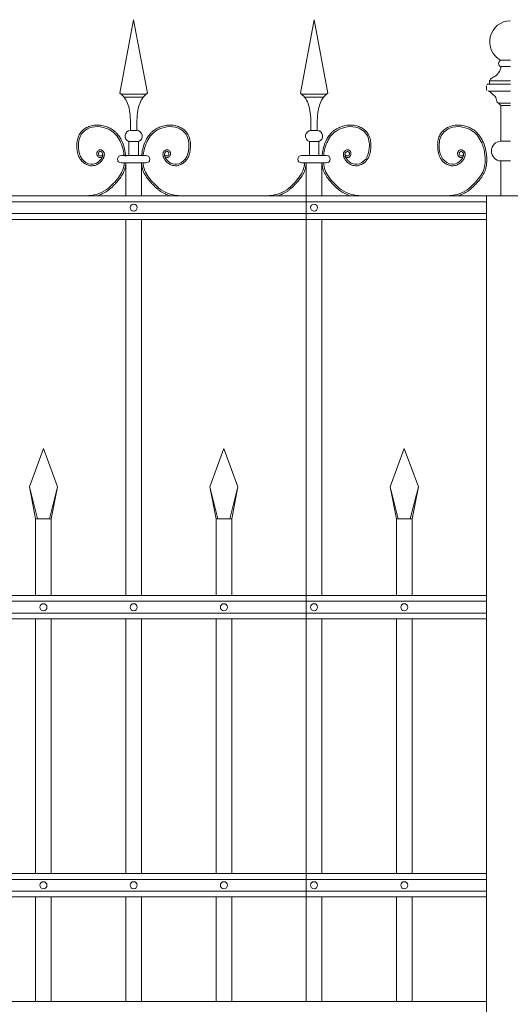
# Model space of a CAD drawing. Header units: millimetres. Extents: x 6567289036 to 6568990308, y 5976640423 to 5977332400.
# Tile 142 of 256: x 6568232744 to 6568233363, y 5976811307 to 5976812549. Entities that reach past the tile are written whole.
import ezdxf

# ---------------------------------------------------------------- set-up
doc = ezdxf.new("R2010")
doc.units = ezdxf.units.MM
doc.layers.add('01_widok', color=7, linetype='Continuous', lineweight=13)

# ---------------------------------------------------------------- blocks, each defined once
blk = doc.blocks.new('A$C6D0402AF')
at = {"layer": '01_widok'}
for p, q in [((2.1025, 1.4602), (2.12, 1.5538)), ((2.1375, 1.4602), (2.12, 1.5538)), ((2.3325, 1.4602), (2.35, 1.5538)), ((2.3675, 1.4602), (2.35, 1.5538)), ((2.12, 1.4588), (2.104, 1.4588)), ((2.12, 1.4588), (2.136, 1.4588)), ((2.35, 1.4588), (2.334, 1.4588)), ((2.35, 1.4588), (2.366, 1.4588)), ((2.12, 1.4548), (2.108, 1.4548)), ((2.12, 1.4548), (2.132, 1.4548)), ((2.35, 1.4548), (2.338, 1.4548)), ((2.35, 1.4548), (2.362, 1.4548)), ((2.12, 1.4125), (2.116, 1.4125)), ((2.12, 1.4125), (2.124, 1.4125)), ((2.35, 1.4125), (2.346, 1.4125)), ((2.35, 1.4125), (2.354, 1.4125)), ((2.114, 1.3985), (2.12, 1.3985)), ((2.114, 1.3985), (2.114, 1.3805)), ((2.126, 1.3985), (2.12, 1.3985)), ((2.126, 1.3985), (2.126, 1.3805)), ((2.344, 1.3985), (2.35, 1.3985)), ((2.344, 1.3985), (2.344, 1.3805)), ((2.356, 1.3985), (2.35, 1.3985)), ((2.356, 1.3985), (2.356, 1.3805)), ((2.12, 1.3805), (2.104, 1.3805)), ((2.11, 1.371), (2.104, 1.371)), ((2.11, 1.371), (2.11, 1.329)), ((2.11, 1.371), (2.13, 1.371)), ((2.12, 1.3805), (2.136, 1.3805)), ((2.13, 1.371), (2.13, 1.329)), ((2.13, 1.371), (2.136, 1.371)), ((2.35, 1.3805), (2.334, 1.3805)), ((2.34, 1.371), (2.334, 1.371)), ((2.34, 1.371), (2.34, 1.329)), ((2.34, 1.371), (2.34, 0.301)), ((2.34, 1.371), (2.34, 1.329)), ((2.34, 1.371), (2.36, 1.371)), ((2.35, 1.3805), (2.366, 1.3805)), ((2.36, 1.371), (2.36, 1.329)), ((2.36, 1.371), (2.366, 1.371)), ((2.57, 1.329), (0.06, 1.329)), ((0.06, 1.3215), (2.57, 1.3215)), ((0.06, 1.3065), (2.57, 1.3065)), ((2.57, 1.299), (0.06, 1.299)), ((2.11, 1.299), (2.11, 0.819)), ((2.13, 1.299), (2.13, 0.819)), ((2.34, 1.299), (2.34, 0.819)), ((2.36, 1.299), (2.36, 0.819)), ((1.987, 0.9577), (2.005, 1.0067)), ((2.023, 0.9577), (2.005, 1.0067)), ((2.217, 0.9577), (2.235, 1.0067)), ((2.253, 0.9577), (2.235, 1.0067)), ((2.447, 0.9577), (2.465, 1.0067)), ((2.483, 0.9577), (2.465, 1.0067)), ((1.9974, 0.9167), (1.987, 0.9577)), ((1.987, 0.9577), (1.995, 0.9167)), ((2.0126, 0.9167), (2.023, 0.9577)), ((2.0126, 0.9167), (2.023, 0.9577)), ((2.023, 0.9577), (2.015, 0.9167)), ((2.023, 0.9577), (2.015, 0.9167)), ((2.2274, 0.9167), (2.217, 0.9577)), ((2.217, 0.9577), (2.225, 0.9167)), ((2.2426, 0.9167), (2.253, 0.9577)), ((2.253, 0.9577), (2.245, 0.9167)), ((2.4574, 0.9167), (2.447, 0.9577)), ((2.447, 0.9577), (2.455, 0.9167)), ((2.4726, 0.9167), (2.483, 0.9577)), ((2.483, 0.9577), (2.475, 0.9167)), ((2.005, 0.9167), (1.995, 0.9167)), ((1.995, 0.9167), (1.995, 0.819)), ((2.005, 0.9167), (2.015, 0.9167)), ((2.015, 0.9167), (2.015, 0.819)), ((2.015, 0.9167), (2.015, 0.819)), ((2.235, 0.9167), (2.225, 0.9167)), ((2.225, 0.9167), (2.225, 0.819)), ((2.235, 0.9167), (2.245, 0.9167)), ((2.245, 0.9167), (2.245, 0.819)), ((2.465, 0.9167), (2.455, 0.9167)), ((2.455, 0.9167), (2.455, 0.819)), ((2.465, 0.9167), (2.475, 0.9167)), ((2.475, 0.9167), (2.475, 0.819)), ((2.57, 0.819), (0.06, 0.819)), ((2.57, 0.8115), (0.06, 0.8115)), ((2.57, 0.7965), (0.06, 0.7965)), ((2.57, 0.789), (0.06, 0.789)), ((1.995, 0.789), (1.995, 0.4642)), ((2.015, 0.789), (2.015, 0.4642)), ((2.015, 0.789), (2.015, 0.4642)), ((2.11, 0.789), (2.11, 0.4642)), ((2.13, 0.789), (2.13, 0.4642)), ((2.225, 0.789), (2.225, 0.4642)), ((2.245, 0.789), (2.245, 0.4642)), ((2.34, 0.789), (2.34, 0.4642)), ((2.36, 0.789), (2.36, 0.4642)), ((2.455, 0.789), (2.455, 0.4642)), ((2.475, 0.789), (2.475, 0.4642)), ((2.57, 0.4642), (0.06, 0.4642)), ((2.57, 0.4567), (0.06, 0.4567)), ((2.57, 0.4417), (0.06, 0.4417)), ((2.57, 0.4342), (0.06, 0.4342)), ((1.995, 0.4342), (1.995, 0.301)), ((2.015, 0.4342), (2.015, 0.301)), ((2.015, 0.4342), (2.015, 0.301)), ((2.11, 0.4342), (2.11, 0.301)), ((2.13, 0.4342), (2.13, 0.301)), ((2.225, 0.4342), (2.225, 0.301)), ((2.245, 0.4342), (2.245, 0.301)), ((2.34, 0.4342), (2.34, 0.301)), ((2.36, 0.4342), (2.36, 0.301)), ((2.455, 0.4342), (2.455, 0.301)), ((2.475, 0.4342), (2.475, 0.301)), ((0.06, 0.301), (2.57, 0.301)), ((2.57, 0.301), (0.06, 0.301))]:
    blk.add_line(p, q, dxfattribs=at)
for centre in [(2.12, 1.314), (2.35, 1.314), (2.005, 0.804), (2.12, 0.804), (2.235, 0.804), (2.35, 0.804), (2.465, 0.804), (2.005, 0.4492), (2.12, 0.4492), (2.235, 0.4492), (2.35, 0.4492), (2.465, 0.4492)]:
    blk.add_circle(centre, 0.0045, dxfattribs=at)
for centre, radius, start, end in [((2.1163, 1.4053), 0.00718, 92.058, 251.6817), ((2.1237, 1.4053), 0.00718, 288.3183, 87.942), ((2.3463, 1.4053), 0.00718, 92.058, 251.6817), ((2.3537, 1.4053), 0.00718, 288.3183, 87.942), ((2.1041, 1.3757), 0.00473, 91.3822, 268.6178), ((2.1359, 1.3757), 0.00473, 271.3822, 88.6178), ((2.3341, 1.3757), 0.00473, 91.3822, 268.6178), ((2.3659, 1.3757), 0.00473, 271.3822, 88.6178)]:
    blk.add_arc(centre, radius, start, end, dxfattribs=at)
for points in [[(2.1025, 1.4602), (2.108, 1.4548), (2.1146, 1.4381), (2.116, 1.4125)], [(2.1375, 1.4602), (2.132, 1.4548), (2.1254, 1.4381), (2.124, 1.4125)], [(2.3325, 1.4602), (2.338, 1.4548), (2.3446, 1.4381), (2.346, 1.4125)], [(2.3675, 1.4602), (2.362, 1.4548), (2.3554, 1.4381), (2.354, 1.4125)], [(2.5678, 1.3805), (2.5682, 1.3762), (2.568, 1.371)], [(2.5698, 1.3803), (2.5702, 1.376), (2.57, 1.3708)]]:
    blk.add_spline(points, degree=3, dxfattribs=at)
for points, knots in [([(2.0801, 1.3792), (2.079, 1.3776), (2.0766, 1.3779), (2.076, 1.3781), (2.0758, 1.3782), (2.0754, 1.3784), (2.0752, 1.3785), (2.0745, 1.3789), (2.0742, 1.3794), (2.0735, 1.3803), (2.0733, 1.3808), (2.073, 1.3818), (2.0729, 1.3823), (2.073, 1.3832), (2.073, 1.3835), (2.0731, 1.3841), (2.0732, 1.3844), (2.0735, 1.3852), (2.0738, 1.3856), (2.0745, 1.3865), (2.0749, 1.3869), (2.0757, 1.3873), (2.076, 1.3874), (2.0765, 1.3876), (2.0767, 1.3876), (2.0772, 1.3876), (2.0774, 1.3876), (2.0782, 1.3876), (2.0787, 1.3875), (2.0796, 1.387), (2.08, 1.3868), (2.0808, 1.3862), (2.0811, 1.3858), (2.0817, 1.3852), (2.0818, 1.3849), (2.0821, 1.3844), (2.0823, 1.3841), (2.0825, 1.3835), (2.0825, 1.3832), (2.0827, 1.3824), (2.0827, 1.3818), (2.0826, 1.3807), (2.0825, 1.3802), (2.0823, 1.3794), (2.0822, 1.3791), (2.082, 1.3785), (2.0819, 1.3781), (2.0816, 1.3774), (2.0814, 1.3771), (2.0809, 1.3761), (2.0806, 1.3755), (2.0794, 1.3736), (2.0784, 1.3725), (2.0758, 1.3702), (2.0739, 1.3691), (2.07, 1.3676), (2.0678, 1.3673), (2.0649, 1.3674), (2.0641, 1.3675), (2.0626, 1.3679), (2.0618, 1.3681), (2.0592, 1.3691), (2.0575, 1.3701), (2.0547, 1.3724), (2.0536, 1.3735), (2.0517, 1.376), (2.0509, 1.3773), (2.0496, 1.3801), (2.0491, 1.3815), (2.0484, 1.3843), (2.0481, 1.3858), (2.0478, 1.3883), (2.0477, 1.3894), (2.0476, 1.3916), (2.0475, 1.3928), (2.0476, 1.3961), (2.0478, 1.3983), (2.0487, 1.4027), (2.0494, 1.4048), (2.051, 1.4077), (2.0515, 1.4085), (2.0527, 1.4101), (2.0533, 1.4109), (2.0554, 1.4131), (2.057, 1.4143), (2.0605, 1.4164), (2.0624, 1.4173), (2.0655, 1.4184), (2.0667, 1.4187), (2.0692, 1.4191), (2.0704, 1.4193), (2.0737, 1.4194), (2.0757, 1.4193), (2.0789, 1.4189), (2.0801, 1.4186), (2.0832, 1.4179), (2.0852, 1.4173), (2.089, 1.4158), (2.0908, 1.4149), (2.0935, 1.4132), (2.0944, 1.4125), (2.0961, 1.4111), (2.097, 1.4103), (2.0993, 1.4078), (2.1007, 1.406), (2.103, 1.4025), (2.104, 1.4007), (2.1062, 1.3963), (2.1072, 1.3935), (2.1087, 1.3879), (2.1093, 1.385), (2.1097, 1.3815), (2.1098, 1.381), (2.11, 1.379)], [4.6165, 4.6165, 4.6165, 4.6165, 5.188367, 5.188367, 5.549428, 5.549428, 5.910489, 5.910489, 6.837983, 6.837983, 7.765478, 7.765478, 8.692972, 8.692972, 9.190028, 9.190028, 9.687083, 9.687083, 10.618534, 10.618534, 11.549985, 11.549985, 12.010547, 12.010547, 12.33998, 12.33998, 12.669414, 12.669414, 13.561099, 13.561099, 14.452783, 14.452783, 15.344467, 15.344467, 15.940368, 15.940368, 16.492607, 16.492607, 17.044846, 17.044846, 18.200205, 18.200205, 19.355563, 19.355563, 20.151118, 20.151118, 21.100453, 21.100453, 22.049789, 22.049789, 23.94846, 23.94846, 27.745803, 27.745803, 33.221248, 33.221248, 38.696693, 38.696693, 40.725069, 40.725069, 42.753445, 42.753445, 47.908007, 47.908007, 52.041948, 52.041948, 56.17589, 56.17589, 60.309831, 60.309831, 64.342201, 64.342201, 67.40836, 67.40836, 70.47452, 70.47452, 76.606839, 76.606839, 82.739158, 82.739158, 85.455708, 85.455708, 88.172258, 88.172258, 93.605357, 93.605357, 99.038456, 99.038456, 102.482403, 102.482403, 105.92635, 105.92635, 111.504268, 111.504268, 114.996104, 114.996104, 120.708661, 120.708661, 126.421218, 126.421218, 129.587167, 129.587167, 132.753115, 132.753115, 139.085012, 139.085012, 144.64085, 144.64085, 153.114925, 153.114925, 161.589001, 161.589001, 163.11027, 163.11027, 163.11027, 163.11027]), ([(2.0801, 1.3792), (2.079, 1.3776), (2.0766, 1.3779), (2.076, 1.3781), (2.0758, 1.3782), (2.0754, 1.3784), (2.0752, 1.3785), (2.0745, 1.3789), (2.0742, 1.3794), (2.0735, 1.3803), (2.0733, 1.3808), (2.073, 1.3818), (2.0729, 1.3823), (2.073, 1.3832), (2.073, 1.3835), (2.0731, 1.3841), (2.0732, 1.3844), (2.0735, 1.3852), (2.0738, 1.3856), (2.0745, 1.3865), (2.0749, 1.3869), (2.0757, 1.3873), (2.076, 1.3874), (2.0765, 1.3876), (2.0767, 1.3876), (2.0772, 1.3876), (2.0774, 1.3876), (2.0782, 1.3876), (2.0787, 1.3875), (2.0796, 1.387), (2.08, 1.3868), (2.0808, 1.3862), (2.0811, 1.3858), (2.0817, 1.3852), (2.0818, 1.3849), (2.0821, 1.3844), (2.0823, 1.3841), (2.0825, 1.3835), (2.0825, 1.3832), (2.0827, 1.3824), (2.0827, 1.3818), (2.0826, 1.3807), (2.0825, 1.3802), (2.0823, 1.3794), (2.0822, 1.3791), (2.082, 1.3785), (2.0819, 1.3781), (2.0816, 1.3774), (2.0814, 1.3771), (2.0809, 1.3761), (2.0806, 1.3755), (2.0794, 1.3736), (2.0784, 1.3725), (2.0758, 1.3702), (2.0739, 1.3691), (2.07, 1.3676), (2.0678, 1.3673), (2.0649, 1.3674), (2.0641, 1.3675), (2.0626, 1.3679), (2.0618, 1.3681), (2.0592, 1.3691), (2.0575, 1.3701), (2.0547, 1.3724), (2.0536, 1.3735), (2.0517, 1.376), (2.0509, 1.3773), (2.0496, 1.3801), (2.0491, 1.3815), (2.0484, 1.3843), (2.0481, 1.3858), (2.0478, 1.3883), (2.0477, 1.3894), (2.0476, 1.3916), (2.0475, 1.3928), (2.0476, 1.3961), (2.0478, 1.3983), (2.0487, 1.4027), (2.0494, 1.4048), (2.051, 1.4077), (2.0515, 1.4085), (2.0527, 1.4101), (2.0533, 1.4109), (2.0554, 1.4131), (2.057, 1.4143), (2.0605, 1.4164), (2.0624, 1.4173), (2.0655, 1.4184), (2.0667, 1.4187), (2.0692, 1.4191), (2.0704, 1.4193), (2.0737, 1.4194), (2.0757, 1.4193), (2.0789, 1.4189), (2.0801, 1.4186), (2.0832, 1.4179), (2.0852, 1.4173), (2.089, 1.4158), (2.0908, 1.4149), (2.0935, 1.4132), (2.0944, 1.4125), (2.0961, 1.4111), (2.097, 1.4103), (2.0993, 1.4078), (2.1007, 1.406), (2.103, 1.4025), (2.104, 1.4007), (2.1062, 1.3963), (2.1072, 1.3935), (2.1087, 1.3879), (2.1093, 1.385), (2.1097, 1.3815), (2.1098, 1.381), (2.1098, 1.3805)], [4.6165, 4.6165, 4.6165, 4.6165, 5.188367, 5.188367, 5.549428, 5.549428, 5.910489, 5.910489, 6.837983, 6.837983, 7.765478, 7.765478, 8.692972, 8.692972, 9.190028, 9.190028, 9.687083, 9.687083, 10.618534, 10.618534, 11.549985, 11.549985, 12.010547, 12.010547, 12.33998, 12.33998, 12.669414, 12.669414, 13.561099, 13.561099, 14.452783, 14.452783, 15.344467, 15.344467, 15.940368, 15.940368, 16.492607, 16.492607, 17.044846, 17.044846, 18.200205, 18.200205, 19.355563, 19.355563, 20.151118, 20.151118, 21.100453, 21.100453, 22.049789, 22.049789, 23.94846, 23.94846, 27.745803, 27.745803, 33.221248, 33.221248, 38.696693, 38.696693, 40.725069, 40.725069, 42.753445, 42.753445, 47.908007, 47.908007, 52.041948, 52.041948, 56.17589, 56.17589, 60.309831, 60.309831, 64.342201, 64.342201, 67.40836, 67.40836, 70.47452, 70.47452, 76.606839, 76.606839, 82.739158, 82.739158, 85.455708, 85.455708, 88.172258, 88.172258, 93.605357, 93.605357, 99.038456, 99.038456, 102.482403, 102.482403, 105.92635, 105.92635, 111.504268, 111.504268, 114.996104, 114.996104, 120.708661, 120.708661, 126.421218, 126.421218, 129.587167, 129.587167, 132.753115, 132.753115, 139.085012, 139.085012, 144.64085, 144.64085, 153.114925, 153.114925, 161.589001, 161.589001, 163.11027, 163.11027, 163.11027, 163.11027]), ([(2.0801, 1.3792), (2.079, 1.3776), (2.0766, 1.3779), (2.076, 1.3781), (2.0758, 1.3782), (2.0754, 1.3784), (2.0752, 1.3785), (2.0745, 1.3789), (2.0742, 1.3794), (2.0735, 1.3803), (2.0733, 1.3808), (2.073, 1.3818), (2.0729, 1.3823), (2.073, 1.3832), (2.073, 1.3835), (2.0731, 1.3841), (2.0732, 1.3844), (2.0735, 1.3852), (2.0738, 1.3856), (2.0745, 1.3865), (2.0749, 1.3869), (2.0757, 1.3873), (2.076, 1.3874), (2.0765, 1.3876), (2.0767, 1.3876), (2.0772, 1.3876), (2.0774, 1.3876), (2.0782, 1.3876), (2.0787, 1.3875), (2.0796, 1.387), (2.08, 1.3868), (2.0808, 1.3862), (2.0811, 1.3858), (2.0817, 1.3852), (2.0818, 1.3849), (2.0821, 1.3844), (2.0823, 1.3841), (2.0825, 1.3835), (2.0825, 1.3832), (2.0827, 1.3824), (2.0827, 1.3818), (2.0826, 1.3807), (2.0825, 1.3802), (2.0823, 1.3794), (2.0822, 1.3791), (2.082, 1.3785), (2.0819, 1.3781), (2.0816, 1.3774), (2.0814, 1.3771), (2.0809, 1.3761), (2.0806, 1.3755), (2.0794, 1.3736), (2.0784, 1.3725), (2.0758, 1.3702), (2.0739, 1.3691), (2.07, 1.3676), (2.0678, 1.3673), (2.0649, 1.3674), (2.0641, 1.3675), (2.0626, 1.3679), (2.0618, 1.3681), (2.0592, 1.3691), (2.0575, 1.3701), (2.0547, 1.3724), (2.0536, 1.3735), (2.0517, 1.376), (2.0509, 1.3773), (2.0496, 1.3801), (2.0491, 1.3815), (2.0484, 1.3843), (2.0481, 1.3858), (2.0478, 1.3883), (2.0477, 1.3894), (2.0476, 1.3916), (2.0475, 1.3928), (2.0476, 1.3961), (2.0478, 1.3983), (2.0487, 1.4027), (2.0494, 1.4048), (2.051, 1.4077), (2.0515, 1.4085), (2.0527, 1.4101), (2.0533, 1.4109), (2.0554, 1.4131), (2.057, 1.4143), (2.0605, 1.4164), (2.0624, 1.4173), (2.0655, 1.4184), (2.0667, 1.4187), (2.0692, 1.4191), (2.0704, 1.4193), (2.0737, 1.4194), (2.0757, 1.4193), (2.0789, 1.4189), (2.0801, 1.4186), (2.0832, 1.4179), (2.0852, 1.4173), (2.089, 1.4158), (2.0908, 1.4149), (2.0935, 1.4132), (2.0944, 1.4125), (2.0961, 1.4111), (2.097, 1.4103), (2.0993, 1.4078), (2.1007, 1.406), (2.103, 1.4025), (2.104, 1.4007), (2.1062, 1.3963), (2.1072, 1.3935), (2.1087, 1.3879), (2.1093, 1.385), (2.1097, 1.3815), (2.1098, 1.381), (2.11, 1.379)], [4.6165, 4.6165, 4.6165, 4.6165, 5.188367, 5.188367, 5.549428, 5.549428, 5.910489, 5.910489, 6.837983, 6.837983, 7.765478, 7.765478, 8.692972, 8.692972, 9.190028, 9.190028, 9.687083, 9.687083, 10.618534, 10.618534, 11.549985, 11.549985, 12.010547, 12.010547, 12.33998, 12.33998, 12.669414, 12.669414, 13.561099, 13.561099, 14.452783, 14.452783, 15.344467, 15.344467, 15.940368, 15.940368, 16.492607, 16.492607, 17.044846, 17.044846, 18.200205, 18.200205, 19.355563, 19.355563, 20.151118, 20.151118, 21.100453, 21.100453, 22.049789, 22.049789, 23.94846, 23.94846, 27.745803, 27.745803, 33.221248, 33.221248, 38.696693, 38.696693, 40.725069, 40.725069, 42.753445, 42.753445, 47.908007, 47.908007, 52.041948, 52.041948, 56.17589, 56.17589, 60.309831, 60.309831, 64.342201, 64.342201, 67.40836, 67.40836, 70.47452, 70.47452, 76.606839, 76.606839, 82.739158, 82.739158, 85.455708, 85.455708, 88.172258, 88.172258, 93.605357, 93.605357, 99.038456, 99.038456, 102.482403, 102.482403, 105.92635, 105.92635, 111.504268, 111.504268, 114.996104, 114.996104, 120.708661, 120.708661, 126.421218, 126.421218, 129.587167, 129.587167, 132.753115, 132.753115, 139.085012, 139.085012, 144.64085, 144.64085, 153.114925, 153.114925, 161.589001, 161.589001, 163.11027, 163.11027, 163.11027, 163.11027]), ([(2.0806, 1.3827), (2.0804, 1.3819), (2.08, 1.38), (2.076, 1.3793), (2.0742, 1.3832), (2.077, 1.3867), (2.0813, 1.3836), (2.08, 1.3775), (2.0752, 1.3712), (2.0641, 1.3677), (2.0522, 1.3756), (2.0486, 1.3909), (2.0506, 1.4085), (2.066, 1.4182), (2.0805, 1.4172), (2.0948, 1.4116), (2.1043, 1.3981), (2.1071, 1.3866), (2.1078, 1.3809), (2.1078, 1.3805)], [0, 0, 0, 0, 2.276171, 5.482858, 9.081143, 12.123133, 16.088096, 20.24215, 29.50989, 38.967775, 52.064989, 66.796785, 84.531155, 101.296087, 115.254866, 127.16367, 146.089907, 161.545397, 162.912572, 162.912572, 162.912572, 162.912572]), ([(2.0806, 1.3827), (2.0804, 1.3819), (2.08, 1.38), (2.076, 1.3793), (2.0742, 1.3832), (2.077, 1.3867), (2.0813, 1.3836), (2.08, 1.3775), (2.0752, 1.3712), (2.0641, 1.3677), (2.0522, 1.3756), (2.0486, 1.3909), (2.0506, 1.4085), (2.066, 1.4182), (2.0805, 1.4172), (2.0948, 1.4116), (2.1043, 1.3981), (2.1071, 1.3866), (2.1078, 1.3809), (2.1078, 1.3805)], [0, 0, 0, 0, 2.276171, 5.482858, 9.081143, 12.123133, 16.088096, 20.24215, 29.50989, 38.967775, 52.064989, 66.796785, 84.531155, 101.296087, 115.254866, 127.16367, 146.089907, 161.545397, 162.912572, 162.912572, 162.912572, 162.912572]), ([(2.0806, 1.3827), (2.0804, 1.3819), (2.08, 1.38), (2.076, 1.3793), (2.0742, 1.3832), (2.077, 1.3867), (2.0813, 1.3836), (2.08, 1.3775), (2.0752, 1.3712), (2.0641, 1.3677), (2.0522, 1.3756), (2.0486, 1.3909), (2.0506, 1.4085), (2.066, 1.4182), (2.0805, 1.4172), (2.0948, 1.4116), (2.1043, 1.3981), (2.1071, 1.3866), (2.1078, 1.3809), (2.1078, 1.3805)], [0, 0, 0, 0, 2.276171, 5.482858, 9.081143, 12.123133, 16.088096, 20.24215, 29.50989, 38.967775, 52.064989, 66.796785, 84.531155, 101.296087, 115.254866, 127.16367, 146.089907, 161.545397, 162.912572, 162.912572, 162.912572, 162.912572]), ([(2.1599, 1.3792), (2.161, 1.3776), (2.1634, 1.3779), (2.164, 1.3781), (2.1642, 1.3782), (2.1646, 1.3784), (2.1648, 1.3785), (2.1655, 1.3789), (2.1658, 1.3794), (2.1665, 1.3803), (2.1667, 1.3808), (2.167, 1.3818), (2.1671, 1.3823), (2.167, 1.3832), (2.167, 1.3835), (2.1669, 1.3841), (2.1668, 1.3844), (2.1665, 1.3852), (2.1662, 1.3856), (2.1655, 1.3865), (2.1651, 1.3869), (2.1643, 1.3873), (2.164, 1.3874), (2.1635, 1.3876), (2.1633, 1.3876), (2.1628, 1.3876), (2.1626, 1.3876), (2.1618, 1.3876), (2.1613, 1.3875), (2.1604, 1.387), (2.16, 1.3868), (2.1592, 1.3862), (2.1589, 1.3858), (2.1583, 1.3852), (2.1582, 1.3849), (2.1579, 1.3844), (2.1577, 1.3841), (2.1575, 1.3835), (2.1575, 1.3832), (2.1573, 1.3824), (2.1573, 1.3818), (2.1574, 1.3807), (2.1575, 1.3802), (2.1577, 1.3794), (2.1578, 1.3791), (2.158, 1.3785), (2.1581, 1.3781), (2.1584, 1.3774), (2.1586, 1.3771), (2.1591, 1.3761), (2.1594, 1.3755), (2.1606, 1.3736), (2.1616, 1.3725), (2.1642, 1.3702), (2.1661, 1.3691), (2.17, 1.3676), (2.1722, 1.3673), (2.1751, 1.3674), (2.1759, 1.3675), (2.1774, 1.3679), (2.1782, 1.3681), (2.1808, 1.3691), (2.1825, 1.3701), (2.1853, 1.3724), (2.1864, 1.3735), (2.1883, 1.376), (2.1891, 1.3773), (2.1904, 1.3801), (2.1909, 1.3815), (2.1916, 1.3843), (2.1919, 1.3858), (2.1922, 1.3883), (2.1923, 1.3894), (2.1924, 1.3916), (2.1925, 1.3928), (2.1924, 1.3961), (2.1922, 1.3983), (2.1913, 1.4027), (2.1906, 1.4048), (2.189, 1.4077), (2.1885, 1.4085), (2.1873, 1.4101), (2.1867, 1.4109), (2.1846, 1.4131), (2.183, 1.4143), (2.1795, 1.4164), (2.1776, 1.4173), (2.1745, 1.4184), (2.1733, 1.4187), (2.1708, 1.4191), (2.1696, 1.4193), (2.1663, 1.4194), (2.1643, 1.4193), (2.1611, 1.4189), (2.1599, 1.4186), (2.1568, 1.4179), (2.1548, 1.4173), (2.151, 1.4158), (2.1492, 1.4149), (2.1465, 1.4132), (2.1456, 1.4125), (2.1439, 1.4111), (2.143, 1.4103), (2.1407, 1.4078), (2.1393, 1.406), (2.137, 1.4025), (2.136, 1.4007), (2.1338, 1.3963), (2.1328, 1.3935), (2.1313, 1.3879), (2.1307, 1.385), (2.1303, 1.3815), (2.1302, 1.381), (2.1302, 1.3805)], [4.6165, 4.6165, 4.6165, 4.6165, 5.188367, 5.188367, 5.549428, 5.549428, 5.910489, 5.910489, 6.837983, 6.837983, 7.765478, 7.765478, 8.692972, 8.692972, 9.190028, 9.190028, 9.687083, 9.687083, 10.618534, 10.618534, 11.549985, 11.549985, 12.010547, 12.010547, 12.33998, 12.33998, 12.669414, 12.669414, 13.561099, 13.561099, 14.452783, 14.452783, 15.344467, 15.344467, 15.940368, 15.940368, 16.492607, 16.492607, 17.044846, 17.044846, 18.200205, 18.200205, 19.355563, 19.355563, 20.151118, 20.151118, 21.100453, 21.100453, 22.049789, 22.049789, 23.94846, 23.94846, 27.745803, 27.745803, 33.221248, 33.221248, 38.696693, 38.696693, 40.725069, 40.725069, 42.753445, 42.753445, 47.908007, 47.908007, 52.041948, 52.041948, 56.17589, 56.17589, 60.309831, 60.309831, 64.342201, 64.342201, 67.40836, 67.40836, 70.47452, 70.47452, 76.606839, 76.606839, 82.739158, 82.739158, 85.455708, 85.455708, 88.172258, 88.172258, 93.605357, 93.605357, 99.038456, 99.038456, 102.482403, 102.482403, 105.92635, 105.92635, 111.504268, 111.504268, 114.996104, 114.996104, 120.708661, 120.708661, 126.421218, 126.421218, 129.587167, 129.587167, 132.753115, 132.753115, 139.085012, 139.085012, 144.64085, 144.64085, 153.114925, 153.114925, 161.589001, 161.589001, 163.11027, 163.11027, 163.11027, 163.11027]), ([(2.1594, 1.3827), (2.1596, 1.3819), (2.16, 1.38), (2.164, 1.3793), (2.1658, 1.3832), (2.163, 1.3867), (2.1587, 1.3836), (2.16, 1.3775), (2.1648, 1.3712), (2.1759, 1.3677), (2.1878, 1.3756), (2.1914, 1.3909), (2.1894, 1.4085), (2.174, 1.4182), (2.1595, 1.4172), (2.1452, 1.4116), (2.1357, 1.3981), (2.1329, 1.3866), (2.1322, 1.3809), (2.1322, 1.3805)], [0, 0, 0, 0, 2.276171, 5.482858, 9.081143, 12.123133, 16.088096, 20.24215, 29.50989, 38.967775, 52.064989, 66.796785, 84.531155, 101.296087, 115.254866, 127.16367, 146.089907, 161.545397, 162.912572, 162.912572, 162.912572, 162.912572]), ([(2.3899, 1.3792), (2.391, 1.3776), (2.3934, 1.3779), (2.394, 1.3781), (2.3942, 1.3782), (2.3946, 1.3784), (2.3948, 1.3785), (2.3955, 1.3789), (2.3958, 1.3794), (2.3965, 1.3803), (2.3967, 1.3808), (2.397, 1.3818), (2.3971, 1.3823), (2.397, 1.3832), (2.397, 1.3835), (2.3969, 1.3841), (2.3968, 1.3844), (2.3965, 1.3852), (2.3962, 1.3856), (2.3955, 1.3865), (2.3951, 1.3869), (2.3943, 1.3873), (2.394, 1.3874), (2.3935, 1.3876), (2.3933, 1.3876), (2.3928, 1.3876), (2.3926, 1.3876), (2.3918, 1.3876), (2.3913, 1.3875), (2.3904, 1.387), (2.39, 1.3868), (2.3892, 1.3862), (2.3889, 1.3858), (2.3883, 1.3852), (2.3882, 1.3849), (2.3879, 1.3844), (2.3877, 1.3841), (2.3875, 1.3835), (2.3875, 1.3832), (2.3873, 1.3824), (2.3873, 1.3818), (2.3874, 1.3807), (2.3875, 1.3802), (2.3877, 1.3794), (2.3878, 1.3791), (2.388, 1.3785), (2.3881, 1.3781), (2.3884, 1.3774), (2.3886, 1.3771), (2.3891, 1.3761), (2.3894, 1.3755), (2.3906, 1.3736), (2.3916, 1.3725), (2.3942, 1.3702), (2.3961, 1.3691), (2.4, 1.3676), (2.4022, 1.3673), (2.4051, 1.3674), (2.4059, 1.3675), (2.4074, 1.3679), (2.4082, 1.3681), (2.4108, 1.3691), (2.4125, 1.3701), (2.4153, 1.3724), (2.4164, 1.3735), (2.4183, 1.376), (2.4191, 1.3773), (2.4204, 1.3801), (2.4209, 1.3815), (2.4216, 1.3843), (2.4219, 1.3858), (2.4222, 1.3883), (2.4223, 1.3894), (2.4224, 1.3916), (2.4225, 1.3928), (2.4224, 1.3961), (2.4222, 1.3983), (2.4213, 1.4027), (2.4206, 1.4048), (2.419, 1.4077), (2.4185, 1.4085), (2.4173, 1.4101), (2.4167, 1.4109), (2.4146, 1.4131), (2.413, 1.4143), (2.4095, 1.4164), (2.4076, 1.4173), (2.4045, 1.4184), (2.4033, 1.4187), (2.4008, 1.4191), (2.3996, 1.4193), (2.3963, 1.4194), (2.3943, 1.4193), (2.3911, 1.4189), (2.3899, 1.4186), (2.3868, 1.4179), (2.3848, 1.4173), (2.381, 1.4158), (2.3792, 1.4149), (2.3765, 1.4132), (2.3756, 1.4125), (2.3739, 1.4111), (2.373, 1.4103), (2.3707, 1.4078), (2.3693, 1.406), (2.367, 1.4025), (2.366, 1.4007), (2.3638, 1.3963), (2.3628, 1.3935), (2.3613, 1.3879), (2.3607, 1.385), (2.3603, 1.3815), (2.3602, 1.381), (2.3602, 1.3805)], [4.6165, 4.6165, 4.6165, 4.6165, 5.188367, 5.188367, 5.549428, 5.549428, 5.910489, 5.910489, 6.837983, 6.837983, 7.765478, 7.765478, 8.692972, 8.692972, 9.190028, 9.190028, 9.687083, 9.687083, 10.618534, 10.618534, 11.549985, 11.549985, 12.010547, 12.010547, 12.33998, 12.33998, 12.669414, 12.669414, 13.561099, 13.561099, 14.452783, 14.452783, 15.344467, 15.344467, 15.940368, 15.940368, 16.492607, 16.492607, 17.044846, 17.044846, 18.200205, 18.200205, 19.355563, 19.355563, 20.151118, 20.151118, 21.100453, 21.100453, 22.049789, 22.049789, 23.94846, 23.94846, 27.745803, 27.745803, 33.221248, 33.221248, 38.696693, 38.696693, 40.725069, 40.725069, 42.753445, 42.753445, 47.908007, 47.908007, 52.041948, 52.041948, 56.17589, 56.17589, 60.309831, 60.309831, 64.342201, 64.342201, 67.40836, 67.40836, 70.47452, 70.47452, 76.606839, 76.606839, 82.739158, 82.739158, 85.455708, 85.455708, 88.172258, 88.172258, 93.605357, 93.605357, 99.038456, 99.038456, 102.482403, 102.482403, 105.92635, 105.92635, 111.504268, 111.504268, 114.996104, 114.996104, 120.708661, 120.708661, 126.421218, 126.421218, 129.587167, 129.587167, 132.753115, 132.753115, 139.085012, 139.085012, 144.64085, 144.64085, 153.114925, 153.114925, 161.589001, 161.589001, 163.11027, 163.11027, 163.11027, 163.11027]), ([(2.3894, 1.3827), (2.3896, 1.3819), (2.39, 1.38), (2.394, 1.3793), (2.3958, 1.3832), (2.393, 1.3867), (2.3887, 1.3836), (2.39, 1.3775), (2.3948, 1.3712), (2.4059, 1.3677), (2.4178, 1.3756), (2.4214, 1.3909), (2.4194, 1.4085), (2.404, 1.4182), (2.3895, 1.4172), (2.3752, 1.4116), (2.3657, 1.3981), (2.3629, 1.3866), (2.3622, 1.3809), (2.3622, 1.3805)], [0, 0, 0, 0, 2.276171, 5.482858, 9.081143, 12.123133, 16.088096, 20.24215, 29.50989, 38.967775, 52.064989, 66.796785, 84.531155, 101.296087, 115.254866, 127.16367, 146.089907, 161.545397, 162.912572, 162.912572, 162.912572, 162.912572]), ([(2.5401, 1.3792), (2.539, 1.3776), (2.5366, 1.3779), (2.536, 1.3781), (2.5358, 1.3782), (2.5354, 1.3784), (2.5352, 1.3785), (2.5345, 1.3789), (2.5342, 1.3794), (2.5335, 1.3803), (2.5333, 1.3808), (2.533, 1.3818), (2.5329, 1.3823), (2.533, 1.3832), (2.533, 1.3835), (2.5331, 1.3841), (2.5332, 1.3844), (2.5335, 1.3852), (2.5338, 1.3856), (2.5345, 1.3865), (2.5349, 1.3869), (2.5357, 1.3873), (2.536, 1.3874), (2.5365, 1.3876), (2.5367, 1.3876), (2.5372, 1.3876), (2.5374, 1.3876), (2.5382, 1.3876), (2.5387, 1.3875), (2.5396, 1.387), (2.54, 1.3868), (2.5408, 1.3862), (2.5411, 1.3858), (2.5417, 1.3852), (2.5418, 1.3849), (2.5421, 1.3844), (2.5423, 1.3841), (2.5425, 1.3835), (2.5425, 1.3832), (2.5427, 1.3824), (2.5427, 1.3818), (2.5426, 1.3807), (2.5425, 1.3802), (2.5423, 1.3794), (2.5422, 1.3791), (2.542, 1.3785), (2.5419, 1.3781), (2.5416, 1.3774), (2.5414, 1.3771), (2.5409, 1.3761), (2.5406, 1.3755), (2.5394, 1.3736), (2.5384, 1.3725), (2.5358, 1.3702), (2.5339, 1.3691), (2.53, 1.3676), (2.5278, 1.3673), (2.5249, 1.3674), (2.5241, 1.3675), (2.5226, 1.3679), (2.5218, 1.3681), (2.5192, 1.3691), (2.5175, 1.3701), (2.5147, 1.3724), (2.5136, 1.3735), (2.5117, 1.376), (2.5109, 1.3773), (2.5096, 1.3801), (2.5091, 1.3815), (2.5084, 1.3843), (2.5081, 1.3858), (2.5078, 1.3883), (2.5077, 1.3894), (2.5076, 1.3916), (2.5075, 1.3928), (2.5076, 1.3961), (2.5078, 1.3983), (2.5087, 1.4027), (2.5094, 1.4048), (2.511, 1.4077), (2.5115, 1.4085), (2.5127, 1.4101), (2.5133, 1.4109), (2.5154, 1.4131), (2.517, 1.4143), (2.5205, 1.4164), (2.5224, 1.4173), (2.5255, 1.4184), (2.5267, 1.4187), (2.5292, 1.4191), (2.5304, 1.4193), (2.5337, 1.4194), (2.5357, 1.4193), (2.5389, 1.4189), (2.5401, 1.4186), (2.5432, 1.4179), (2.5452, 1.4173), (2.549, 1.4158), (2.5508, 1.4149), (2.5535, 1.4132), (2.5544, 1.4125), (2.5561, 1.4111), (2.557, 1.4103), (2.5593, 1.4078), (2.5607, 1.406), (2.563, 1.4025), (2.564, 1.4007), (2.5662, 1.3963), (2.5672, 1.3935), (2.5687, 1.3879), (2.5693, 1.385), (2.5697, 1.3815), (2.5698, 1.381), (2.57, 1.379)], [4.6165, 4.6165, 4.6165, 4.6165, 5.188367, 5.188367, 5.549428, 5.549428, 5.910489, 5.910489, 6.837983, 6.837983, 7.765478, 7.765478, 8.692972, 8.692972, 9.190028, 9.190028, 9.687083, 9.687083, 10.618534, 10.618534, 11.549985, 11.549985, 12.010547, 12.010547, 12.33998, 12.33998, 12.669414, 12.669414, 13.561099, 13.561099, 14.452783, 14.452783, 15.344467, 15.344467, 15.940368, 15.940368, 16.492607, 16.492607, 17.044846, 17.044846, 18.200205, 18.200205, 19.355563, 19.355563, 20.151118, 20.151118, 21.100453, 21.100453, 22.049789, 22.049789, 23.94846, 23.94846, 27.745803, 27.745803, 33.221248, 33.221248, 38.696693, 38.696693, 40.725069, 40.725069, 42.753445, 42.753445, 47.908007, 47.908007, 52.041948, 52.041948, 56.17589, 56.17589, 60.309831, 60.309831, 64.342201, 64.342201, 67.40836, 67.40836, 70.47452, 70.47452, 76.606839, 76.606839, 82.739158, 82.739158, 85.455708, 85.455708, 88.172258, 88.172258, 93.605357, 93.605357, 99.038456, 99.038456, 102.482403, 102.482403, 105.92635, 105.92635, 111.504268, 111.504268, 114.996104, 114.996104, 120.708661, 120.708661, 126.421218, 126.421218, 129.587167, 129.587167, 132.753115, 132.753115, 139.085012, 139.085012, 144.64085, 144.64085, 153.114925, 153.114925, 161.589001, 161.589001, 163.11027, 163.11027, 163.11027, 163.11027]), ([(2.5406, 1.3827), (2.5404, 1.3819), (2.54, 1.38), (2.536, 1.3793), (2.5342, 1.3832), (2.537, 1.3867), (2.5413, 1.3836), (2.54, 1.3775), (2.5352, 1.3712), (2.5241, 1.3677), (2.5122, 1.3756), (2.5086, 1.3909), (2.5106, 1.4085), (2.526, 1.4182), (2.5405, 1.4172), (2.5548, 1.4116), (2.5643, 1.3981), (2.5671, 1.3866), (2.5678, 1.3809), (2.5678, 1.3805)], [0, 0, 0, 0, 2.276171, 5.482858, 9.081143, 12.123133, 16.088096, 20.24215, 29.50989, 38.967775, 52.064989, 66.796785, 84.531155, 101.296087, 115.254866, 127.16367, 146.089907, 161.545397, 162.912572, 162.912572, 162.912572, 162.912572]), ([(2.108, 1.371), (2.1077, 1.3678), (2.1058, 1.3578), (2.0962, 1.3465), (2.085, 1.3358), (2.073, 1.33), (2.0626, 1.3293), (2.0569, 1.3291), (2.0555, 1.329)], [172.218122, 172.218122, 172.218122, 172.218122, 181.855132, 202.579273, 214.575372, 228.542226, 241.353249, 245.573586, 245.573586, 245.573586, 245.573586]), ([(2.11, 1.371), (2.1099, 1.3699), (2.1098, 1.3687), (2.1094, 1.366), (2.109, 1.3644), (2.1082, 1.3616), (2.1077, 1.3605), (2.1068, 1.3582), (2.1062, 1.3572), (2.1044, 1.354), (2.103, 1.352), (2.1005, 1.3488), (2.0995, 1.3476), (2.0974, 1.3453), (2.0965, 1.3443), (2.0935, 1.3412), (2.0915, 1.3393), (2.0883, 1.3366), (2.0874, 1.3359), (2.0843, 1.3337), (2.0822, 1.3325), (2.0779, 1.3305), (2.0757, 1.3297), (2.0736, 1.329)], [172.067248, 172.067248, 172.067248, 172.067248, 175.307441, 175.307441, 179.950369, 179.950369, 183.428024, 183.428024, 186.90568, 186.90568, 193.860991, 193.860991, 198.444931, 198.444931, 202.5856, 202.5856, 210.86694, 210.86694, 214.411979, 214.411979, 221.502058, 221.502058, 227.966753, 227.966753, 227.966753, 227.966753]), ([(2.13, 1.371), (2.1301, 1.3699), (2.1302, 1.3687), (2.1306, 1.366), (2.131, 1.3644), (2.1318, 1.3616), (2.1323, 1.3605), (2.1332, 1.3582), (2.1338, 1.3572), (2.1356, 1.354), (2.137, 1.352), (2.1395, 1.3488), (2.1405, 1.3476), (2.1426, 1.3453), (2.1435, 1.3443), (2.1465, 1.3412), (2.1485, 1.3393), (2.1517, 1.3366), (2.1526, 1.3359), (2.1557, 1.3337), (2.1578, 1.3325), (2.1621, 1.3305), (2.1643, 1.3297), (2.1664, 1.329)], [172.067248, 172.067248, 172.067248, 172.067248, 175.307441, 175.307441, 179.950369, 179.950369, 183.428024, 183.428024, 186.90568, 186.90568, 193.860991, 193.860991, 198.444931, 198.444931, 202.5856, 202.5856, 210.86694, 210.86694, 214.411979, 214.411979, 221.502058, 221.502058, 227.966753, 227.966753, 227.966753, 227.966753]), ([(2.132, 1.371), (2.1323, 1.3678), (2.1342, 1.3578), (2.1438, 1.3465), (2.155, 1.3358), (2.167, 1.33), (2.1774, 1.3293), (2.1831, 1.3291), (2.1845, 1.329)], [172.218122, 172.218122, 172.218122, 172.218122, 181.855132, 202.579273, 214.575372, 228.542226, 241.353249, 245.573586, 245.573586, 245.573586, 245.573586]), ([(2.338, 1.371), (2.3377, 1.3678), (2.3358, 1.3578), (2.3262, 1.3465), (2.315, 1.3358), (2.303, 1.33), (2.2926, 1.3293), (2.2869, 1.3291), (2.2855, 1.329)], [172.218122, 172.218122, 172.218122, 172.218122, 181.855132, 202.579273, 214.575372, 228.542226, 241.353249, 245.573586, 245.573586, 245.573586, 245.573586]), ([(2.338, 1.371), (2.3377, 1.3678), (2.3358, 1.3578), (2.3262, 1.3465), (2.315, 1.3358), (2.303, 1.33), (2.2926, 1.3293), (2.2869, 1.3291), (2.2855, 1.329)], [172.218122, 172.218122, 172.218122, 172.218122, 181.855132, 202.579273, 214.575372, 228.542226, 241.353249, 245.573586, 245.573586, 245.573586, 245.573586]), ([(2.34, 1.371), (2.3399, 1.3699), (2.3398, 1.3687), (2.3394, 1.366), (2.339, 1.3644), (2.3382, 1.3616), (2.3377, 1.3605), (2.3368, 1.3582), (2.3362, 1.3572), (2.3344, 1.354), (2.333, 1.352), (2.3305, 1.3488), (2.3295, 1.3476), (2.3274, 1.3453), (2.3265, 1.3443), (2.3235, 1.3412), (2.3215, 1.3393), (2.3183, 1.3366), (2.3174, 1.3359), (2.3143, 1.3337), (2.3122, 1.3325), (2.3079, 1.3305), (2.3057, 1.3297), (2.3036, 1.329)], [172.067248, 172.067248, 172.067248, 172.067248, 175.307441, 175.307441, 179.950369, 179.950369, 183.428024, 183.428024, 186.90568, 186.90568, 193.860991, 193.860991, 198.444931, 198.444931, 202.5856, 202.5856, 210.86694, 210.86694, 214.411979, 214.411979, 221.502058, 221.502058, 227.966753, 227.966753, 227.966753, 227.966753]), ([(2.34, 1.371), (2.3399, 1.3699), (2.3398, 1.3687), (2.3394, 1.366), (2.339, 1.3644), (2.3382, 1.3616), (2.3377, 1.3605), (2.3368, 1.3582), (2.3362, 1.3572), (2.3344, 1.354), (2.333, 1.352), (2.3305, 1.3488), (2.3295, 1.3476), (2.3274, 1.3453), (2.3265, 1.3443), (2.3235, 1.3412), (2.3215, 1.3393), (2.3183, 1.3366), (2.3174, 1.3359), (2.3143, 1.3337), (2.3122, 1.3325), (2.3079, 1.3305), (2.3057, 1.3297), (2.3036, 1.329)], [172.067248, 172.067248, 172.067248, 172.067248, 175.307441, 175.307441, 179.950369, 179.950369, 183.428024, 183.428024, 186.90568, 186.90568, 193.860991, 193.860991, 198.444931, 198.444931, 202.5856, 202.5856, 210.86694, 210.86694, 214.411979, 214.411979, 221.502058, 221.502058, 227.966753, 227.966753, 227.966753, 227.966753]), ([(2.36, 1.371), (2.3601, 1.3699), (2.3602, 1.3687), (2.3606, 1.366), (2.361, 1.3644), (2.3618, 1.3616), (2.3623, 1.3605), (2.3632, 1.3582), (2.3638, 1.3572), (2.3656, 1.354), (2.367, 1.352), (2.3695, 1.3488), (2.3705, 1.3476), (2.3726, 1.3453), (2.3735, 1.3443), (2.3765, 1.3412), (2.3785, 1.3393), (2.3817, 1.3366), (2.3826, 1.3359), (2.3857, 1.3337), (2.3878, 1.3325), (2.3921, 1.3305), (2.3943, 1.3297), (2.3964, 1.329)], [172.067248, 172.067248, 172.067248, 172.067248, 175.307441, 175.307441, 179.950369, 179.950369, 183.428024, 183.428024, 186.90568, 186.90568, 193.860991, 193.860991, 198.444931, 198.444931, 202.5856, 202.5856, 210.86694, 210.86694, 214.411979, 214.411979, 221.502058, 221.502058, 227.966753, 227.966753, 227.966753, 227.966753]), ([(2.362, 1.371), (2.3623, 1.3678), (2.3642, 1.3578), (2.3738, 1.3465), (2.385, 1.3358), (2.397, 1.33), (2.4074, 1.3293), (2.4131, 1.3291), (2.4145, 1.329)], [172.218122, 172.218122, 172.218122, 172.218122, 181.855132, 202.579273, 214.575372, 228.542226, 241.353249, 245.573586, 245.573586, 245.573586, 245.573586]), ([(2.568, 1.371), (2.5677, 1.3678), (2.5658, 1.3578), (2.5562, 1.3465), (2.545, 1.3358), (2.533, 1.33), (2.5226, 1.3293), (2.5169, 1.3291), (2.5155, 1.329)], [172.218122, 172.218122, 172.218122, 172.218122, 181.855132, 202.579273, 214.575372, 228.542226, 241.353249, 245.573586, 245.573586, 245.573586, 245.573586]), ([(2.57, 1.371), (2.5699, 1.3699), (2.5698, 1.3687), (2.5694, 1.366), (2.569, 1.3644), (2.5682, 1.3616), (2.5677, 1.3605), (2.5668, 1.3582), (2.5662, 1.3572), (2.5644, 1.354), (2.563, 1.352), (2.5605, 1.3488), (2.5595, 1.3476), (2.5574, 1.3453), (2.5565, 1.3443), (2.5535, 1.3412), (2.5515, 1.3393), (2.5483, 1.3366), (2.5474, 1.3359), (2.5443, 1.3337), (2.5422, 1.3325), (2.5379, 1.3305), (2.5357, 1.3297), (2.5336, 1.329)], [172.067248, 172.067248, 172.067248, 172.067248, 175.307441, 175.307441, 179.950369, 179.950369, 183.428024, 183.428024, 186.90568, 186.90568, 193.860991, 193.860991, 198.444931, 198.444931, 202.5856, 202.5856, 210.86694, 210.86694, 214.411979, 214.411979, 221.502058, 221.502058, 227.966753, 227.966753, 227.966753, 227.966753])]:
    blk.add_open_spline(points, degree=3, knots=knots, dxfattribs=at)
blk = doc.blocks.new('A$C6613173D')
at = {"layer": '01_widok'}
for p, q in [((0.3506, 0.2704), (0.3386, 0.2704)), ((0.3506, 0.2624), (0.3386, 0.2624)), ((0.3206, 0.2384), (0.3206, 0.2334)), ((0.3506, 0.2404), (0.3226, 0.2404)), ((0.3506, 0.2444), (0.3243, 0.2444)), ((0.3244, 0.2404), (0.3243, 0.2444)), ((0.3506, 0.2314), (0.3226, 0.2314)), ((0.3506, 0.2164), (0.3356, 0.2164)), ((0.3356, 0.2164), (0.3386, 0.2134)), ((0.3506, 0.2134), (0.3386, 0.2134)), ((0.3386, 0.1684), (0.3386, 0.2134)), ((0.3506, 0.1684), (0.3386, 0.1684)), ((0.3506, 0.1434), (0.3386, 0.1434)), ((0.3386, 0.1434), (0.3386, 0.0994)), ((0.3206, 0.0994), (0.3806, 0.0994)), ((0.3206, 0.0994), (0.3206, -1.2522))]:
    blk.add_line(p, q, dxfattribs=at)
blk.add_lwpolyline([(0.3386, 0.0994), (0.3626, 0.0994)], dxfattribs=at)
for centre, radius, start, end in [((0.3511, 0.2938), 0.0266, 90.9691, 242.0394), ((0.3398, 0.2664), 0.00417, 106.2602, 253.7398), ((0.3226, 0.2384), 0.002, 90, 180), ((0.3226, 0.2334), 0.002, 180, 270), ((0.3391, 0.1559), 0.0125, 92.3383, 267.6617)]:
    blk.add_arc(centre, radius, start, end, dxfattribs=at)
for points, knots in [([(0.3243, 0.2444), (0.3243, 0.2446), (0.3248, 0.2461), (0.3275, 0.2488), (0.3321, 0.2502), (0.3367, 0.2555), (0.3386, 0.2596), (0.3386, 0.2624)], [2.774362, 2.774362, 2.774362, 2.774362, 3.490427, 7.508595, 13.38101, 17.769363, 27.74801, 27.74801, 27.74801, 27.74801]), ([(0.3357, 0.2164), (0.3352, 0.2166), (0.3341, 0.2169), (0.3328, 0.2189), (0.3332, 0.223), (0.3287, 0.227), (0.3257, 0.2299), (0.3242, 0.2314)], [0, 0, 0, 0, 1.627023, 3.22043, 6.907446, 13.144432, 19.532717, 19.532717, 19.532717, 19.532717])]:
    blk.add_open_spline(points, degree=3, knots=knots, dxfattribs=at)

msp = doc.modelspace()

# ---------------------------------------------------------------- block references
at = {"xscale": 988.5931585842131, "yscale": 988.5931585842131, "zscale": 988.5931585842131, "rotation": 3.128671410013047e-08}
msp.add_blockref('A$C6D0402AF', (6568230792.276216, 5976811012.806456), dxfattribs=at)
at = {"xscale": 1000, "yscale": 1000, "zscale": 1000}
msp.add_blockref('A$C6613173D', (6568233012.355049, 5976812227.25221), dxfattribs=at)

doc.saveas('drawing.dxf')
